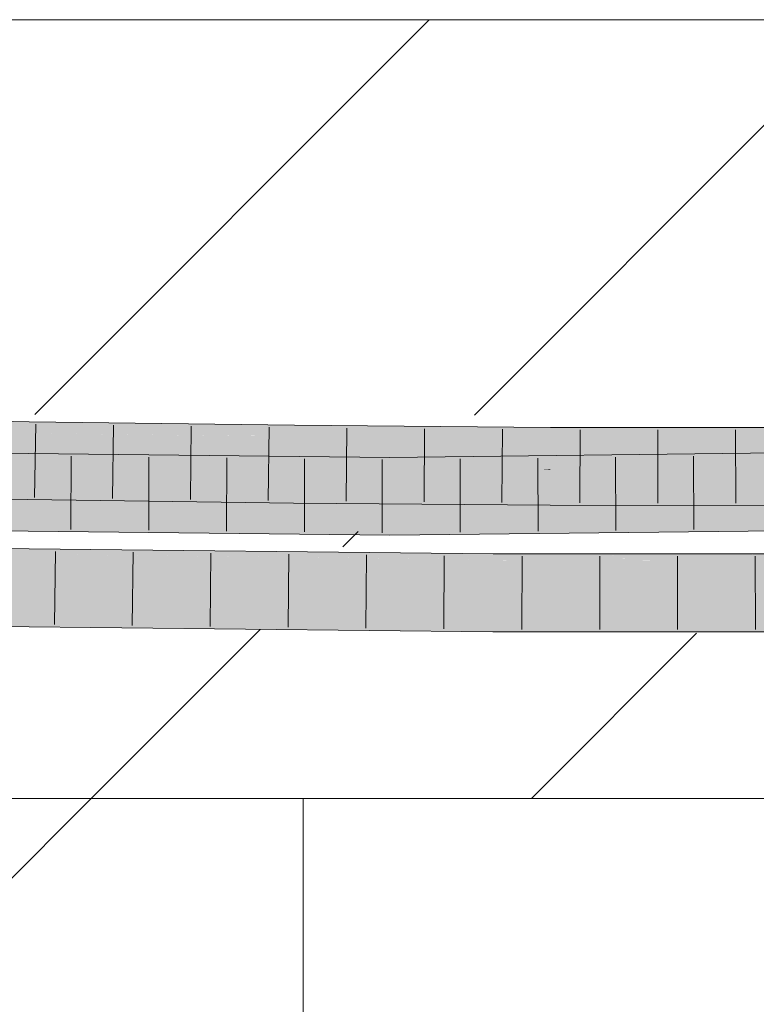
# Model space of a CAD drawing. Extents: x -620 to 300, y 62 to 1112.
# Tile 169 of 236: x 210.85 to 213.22, y 712.79 to 715.95. Entities that reach past the tile are written whole.
import ezdxf
from ezdxf.lldxf.tags import DXFTag

# ---------------------------------------------------------------- set-up
doc = ezdxf.new("R2010")
doc.units = 0
doc.layers.get('0').update_dxf_attribs({"lineweight": 13})
doc.layers.add('E_Detail_Linie_Text_Bem', color=7, linetype='Continuous', lineweight=13)
for name, color, linetype, lineweight, true_color in [('E_Detail_Wandschraffur', 7, 'Continuous', 5, 0xc0c0c0), ('E_Leerrohr 25-A06GA2AZ8I', 7, 'Continuous', 9, 0xff8000), ('E_Leerrohr 25-Shading', 7, 'Continuous', 9, 0xff8000)]:
    doc.layers.add(name, color=color, linetype=linetype, lineweight=lineweight, true_color=true_color)
tags = doc.linetypes.add('fein_strichliert', pattern=[4, 1, -2, 1]).pattern_tags.tags
tags[8:9] = [DXFTag(74, 4), DXFTag(75, 0), DXFTag(340, '0'), DXFTag(46, 0.0), DXFTag(50, 0.0), DXFTag(44, 0.0), DXFTag(45, 0.0)]
tags[6:7] = [DXFTag(74, 4), DXFTag(75, 0), DXFTag(340, '0'), DXFTag(46, 0.0), DXFTag(50, 0.0), DXFTag(44, 0.0), DXFTag(45, 0.0)]
tags[4:5] = [DXFTag(74, 4), DXFTag(75, 0), DXFTag(340, '0'), DXFTag(46, 0.0), DXFTag(50, 0.0), DXFTag(44, 0.0), DXFTag(45, 0.0)]

# ---------------------------------------------------------------- blocks, each defined once
blk = doc.blocks.new('Shading-A06GA1NA8I', base_point=(183.5491, 712.4307))
at = {"layer": 'E_Leerrohr 25-Shading', "color": 34, "true_color": 0xb05800}
for points in [[(210.8813, 714.6428), (210.4295, 714.6624), (210.091, 714.632), (210.0819, 714.6322)], [(210.091, 714.632), (210.8809, 714.6191), (210.8813, 714.6428)], [(210.8815, 714.6558), (210.437, 714.663), (210.8813, 714.6428), (210.4295, 714.6624)], [(210.8809, 714.6191), (211.3236, 714.6499), (210.8813, 714.6428)], [(211.6764, 714.6164), (211.3236, 714.6499), (211.5278, 714.6106), (210.8809, 714.6191)], [(211.3236, 714.6499), (210.8815, 714.6558), (210.8813, 714.6428)], [(211.7337, 714.6445), (211.3236, 714.6499), (211.7334, 714.6186), (211.6764, 714.6164)], [(211.7333, 714.611), (212.5562, 714.6161), (212.258, 714.6403), (212.5563, 714.6378)], [(211.7333, 714.611), (212.258, 714.6403), (211.7334, 714.6186)], [(212.258, 714.6403), (211.7337, 714.6445), (211.7334, 714.6186)], [(213.368, 714.6262), (213.368, 714.6369), (212.5562, 714.6161), (212.5563, 714.6378)], [(211.7333, 714.611), (211.6764, 714.6164), (211.5313, 714.6105), (211.5278, 714.6106)], [(211.6274, 714.6107), (211.5313, 714.6105), (211.7333, 714.6091), (211.7333, 714.6079)], [(211.7333, 714.611), (211.6274, 714.6107), (211.7333, 714.6091)], [(211.6764, 714.6164), (211.7333, 714.611), (211.7334, 714.6186)], [(211.8771, 714.6119), (211.7333, 714.611), (212.2503, 714.6071)], [(212.5561, 714.6012), (212.2503, 714.6071), (211.7333, 714.6091), (211.7333, 714.611)], [(212.5561, 714.6012), (211.7333, 714.6091), (211.7333, 714.6079)], [(211.9934, 714.6126), (211.8771, 714.6119), (212.5561, 714.6048), (212.2503, 714.6071)], [(212.0208, 714.6128), (211.9934, 714.6126), (212.5561, 714.6057), (212.5561, 714.6048)], [(212.2599, 714.6143), (212.0208, 714.6128), (212.5562, 714.6099), (212.5561, 714.6057)], [(212.5561, 714.6048), (212.2503, 714.6071), (212.5561, 714.6031)], [(212.2503, 714.6071), (212.5561, 714.6012), (212.5561, 714.6031)], [(212.5562, 714.6099), (212.5562, 714.6161), (212.2599, 714.6143)], [(213.3681, 714.6047), (212.5562, 714.6099), (213.3681, 714.6019), (212.5561, 714.6057)], [(212.5561, 714.6057), (212.5561, 714.6048), (213.3681, 714.6019), (213.3681, 714.6004)], [(213.3681, 714.6004), (212.5561, 714.6048), (213.1608, 714.6005), (212.5561, 714.6031)], [(212.5561, 714.6031), (212.5561, 714.6012), (213.1608, 714.6005)], [(213.368, 714.6262), (212.5562, 714.6161), (213.3681, 714.6047), (212.5562, 714.6099)], [(212.0406, 714.505), (214.5262, 714.533), (213.2853, 714.5557), (214.5255, 714.5696)], [(213.3681, 714.6004), (213.1608, 714.6005), (213.3681, 714.6003)], [(209.8293, 714.5369), (209.566, 714.5321), (210.9976, 714.5394), (210.9483, 714.5374)], [(210.4602, 714.5483), (209.8293, 714.5369), (211.1485, 714.5454), (210.9976, 714.5394)], [(210.8246, 714.5549), (210.4602, 714.5483), (211.2662, 714.5501), (211.1485, 714.5454)], [(212.0406, 714.5416), (210.9483, 714.5374), (210.5484, 714.5214), (210.546, 714.5214)], [(212.0406, 714.5416), (210.5484, 714.5214), (212.0406, 714.5272)], [(210.9483, 714.5374), (212.0406, 714.5416), (210.9976, 714.5394)], [(210.9976, 714.5394), (212.0406, 714.5416), (211.1485, 714.5454)], [(211.1485, 714.5454), (212.0406, 714.5416), (211.2662, 714.5501)], [(213.2853, 714.5557), (212.0406, 714.5416), (212.0406, 714.5272)], [(212.0406, 714.505), (213.2853, 714.5557), (212.0406, 714.5272)], [(210.9483, 714.5374), (209.566, 714.5321), (210.546, 714.5214)], [(210.5484, 714.5214), (212.0406, 714.505), (212.0406, 714.5272)], [(209.9773, 714.4571), (209.9872, 714.4541), (210.8783, 714.4424), (210.878, 714.4199)], [(209.9872, 714.4541), (210.107, 714.4183), (210.878, 714.4199), (210.8778, 714.4058)], [(210.8778, 714.4058), (211.538, 714.397), (210.878, 714.4199)], [(211.538, 714.397), (210.8783, 714.4424), (210.878, 714.4199)], [(211.538, 714.397), (211.731, 714.3945), (210.8783, 714.4424), (211.7314, 714.4311)], [(212.5551, 714.3878), (212.5553, 714.4244), (211.731, 714.3945), (211.7314, 714.4311)], [(212.5551, 714.3878), (213.2726, 714.387), (212.5553, 714.4244), (213.2726, 714.4236)], [(212.0405, 714.3282), (209.2422, 714.3588), (212.0405, 714.312), (209.4505, 714.3538)], [(212.0405, 714.2916), (209.4505, 714.3538), (209.3469, 714.3464), (209.2581, 714.3569)], [(209.4505, 714.3538), (212.0405, 714.2916), (212.0405, 714.312)], [(214.5298, 714.3384), (214.5295, 714.3563), (212.0405, 714.312), (212.0405, 714.3282)], [(212.0405, 714.2916), (209.3469, 714.3464), (210.5553, 714.3079)], [(212.0405, 714.2916), (214.5302, 714.3196), (212.0405, 714.312), (214.5298, 714.3384)], [(212.3721, 714.2), (210.7736, 714.227), (212.3721, 714.1949), (210.7735, 714.2164)], [(212.3722, 714.2106), (210.7737, 714.2299), (212.3721, 714.2), (210.7736, 714.227)], [(212.3722, 714.215), (212.3723, 714.2267), (210.7737, 714.2316), (210.7738, 714.2384)], [(212.3722, 714.215), (210.7737, 714.2316), (212.0408, 714.2176)], [(212.0654, 714.2173), (210.7737, 714.2316), (212.3722, 714.2106), (210.7737, 714.2299)], [(212.3723, 714.2267), (212.3723, 714.2316), (210.7738, 714.2384), (210.7739, 714.2493)], [(213.8385, 714.218), (213.8384, 714.2302), (212.3722, 714.215), (212.3723, 714.2267)], [(212.3723, 714.2267), (213.1231, 714.2285), (212.3723, 714.2316), (213.1231, 714.2319)], [(213.1231, 714.2285), (213.8384, 714.2302), (213.1231, 714.2319), (213.8384, 714.2321)], [(210.7735, 714.2164), (210.7734, 714.2126), (212.3721, 714.1949)], [(212.3722, 714.2139), (212.3722, 714.215), (212.0408, 714.2176)], [(212.3722, 714.2139), (212.0654, 714.2173), (212.3722, 714.211)], [(212.0654, 714.2173), (212.3722, 714.2106), (212.3722, 714.211)], [(213.8387, 714.1956), (212.4686, 714.2103), (212.3721, 714.2), (212.3722, 714.2106)], [(213.8387, 714.1956), (212.3721, 714.2), (212.3721, 714.1949)], [(212.3722, 714.2139), (213.367, 714.217), (212.3722, 714.215)], [(212.3722, 714.2139), (213.8386, 714.2121), (213.367, 714.217), (213.8386, 714.2121)], [(212.3722, 714.2139), (212.3722, 714.2106), (213.8386, 714.2121), (213.8386, 714.2072)], [(213.8386, 714.2072), (212.4686, 714.2103), (213.8387, 714.201)], [(212.4686, 714.2103), (213.8387, 714.1956), (213.8387, 714.201)], [(211.9152, 714.0233), (210.771, 714.0359), (210.7708, 714.0255)], [(210.7705, 713.9993), (211.9152, 714.0233), (210.7708, 714.0255)], [(210.7705, 713.9993), (212.3709, 713.9816), (211.9152, 714.0233), (212.3711, 714.0182)], [(213.8406, 713.9822), (213.8403, 714.0187), (212.3709, 713.9816), (212.3711, 714.0182)]]:
    blk.add_solid(points, dxfattribs=at)
at = {"layer": 'E_Leerrohr 25-Shading', "color": 30, "true_color": 0xf57b00}
for points in [[(210.091, 714.632), (209.9875, 714.5522), (210.8809, 714.6191), (210.8804, 714.5854)], [(210.8796, 714.5308), (211.5313, 714.6105), (210.8804, 714.5854)], [(210.8796, 714.5308), (211.7323, 714.5195), (211.5313, 714.6105), (211.7333, 714.6079)], [(211.5313, 714.6105), (210.8809, 714.6191), (210.8804, 714.5854)], [(212.5557, 714.5128), (212.5561, 714.6012), (211.7323, 714.5195), (211.7333, 714.6079)], [(212.5557, 714.5128), (213.1606, 714.5121), (212.5561, 714.6012), (213.1608, 714.6005)], [(209.9875, 714.5522), (209.9788, 714.5455), (210.8804, 714.5854), (210.8796, 714.5308)], [(213.1606, 714.5121), (213.3684, 714.5119), (213.1608, 714.6005), (213.3681, 714.6003)], [(210.8795, 714.5227), (210.8796, 714.5308), (209.9785, 714.5306), (209.9788, 714.5455)], [(210.5484, 714.5214), (209.7943, 714.4913), (212.0406, 714.505), (209.7943, 714.4786)], [(209.9781, 714.5057), (210.8792, 714.5049), (209.9785, 714.5306), (210.8795, 714.5227)], [(210.8792, 714.5049), (211.7322, 714.5054), (210.8795, 714.5227), (211.7323, 714.5166)], [(210.8795, 714.5227), (211.7323, 714.5166), (210.8796, 714.5286), (211.7323, 714.5195)], [(211.7323, 714.5195), (210.8796, 714.5308), (210.8796, 714.5286)], [(211.7321, 714.4994), (212.5557, 714.5042), (211.7322, 714.5054), (212.5557, 714.5081)], [(211.7322, 714.5054), (212.5557, 714.5081), (211.7323, 714.5166), (212.5557, 714.5128)], [(212.5557, 714.5128), (211.7323, 714.5195), (211.7323, 714.5166)], [(212.0406, 714.505), (213.6473, 714.48), (214.5262, 714.533), (214.527, 714.49)], [(213.3311, 714.5079), (213.366, 714.5117), (212.5556, 714.502), (212.5557, 714.5042)], [(212.5556, 714.4918), (213.2567, 714.4999), (212.5556, 714.502), (213.3311, 714.5079)], [(213.1606, 714.5121), (212.5557, 714.5128), (212.5557, 714.5081)], [(213.3684, 714.5119), (213.1606, 714.5121), (212.5557, 714.5042), (212.5557, 714.5081)], [(213.3684, 714.5119), (212.5557, 714.5042), (213.366, 714.5117)], [(212.0406, 714.4559), (212.0406, 714.505), (209.7945, 714.4521), (209.7943, 714.4786)], [(209.9779, 714.4923), (209.9773, 714.4571), (210.8789, 714.48), (210.8783, 714.4424)], [(209.978, 714.4951), (209.9779, 714.4923), (210.8791, 714.4966), (210.8789, 714.48)], [(209.978, 714.4951), (210.8791, 714.4966), (209.9781, 714.5057), (210.8792, 714.5049)], [(210.8789, 714.48), (210.8783, 714.4424), (211.7318, 714.4697), (211.7314, 714.4311)], [(211.7321, 714.4971), (210.8791, 714.4966), (211.7318, 714.4697), (210.8789, 714.48)], [(210.8791, 714.4966), (211.7321, 714.4994), (210.8792, 714.5049), (211.7322, 714.5054)], [(210.8791, 714.4966), (211.7321, 714.4971), (211.5715, 714.4989)], [(211.7321, 714.4971), (211.7321, 714.4994), (211.5715, 714.4989)], [(212.5555, 714.4677), (212.5556, 714.4884), (211.7318, 714.4697), (211.7321, 714.4971)], [(212.5247, 714.5018), (212.5557, 714.5042), (211.7321, 714.4985), (211.7321, 714.4994)], [(212.3712, 714.4904), (212.5247, 714.5018), (211.7321, 714.4971), (211.7321, 714.4985)], [(212.0406, 714.505), (212.0406, 714.465), (213.7725, 714.4781), (213.2163, 714.4709)], [(214.527, 714.4877), (212.0406, 714.4559), (214.5271, 714.4822), (212.8038, 714.453)], [(212.5556, 714.4918), (212.5556, 714.502), (212.3712, 714.4904), (212.5247, 714.5018)], [(212.3712, 714.4904), (212.5556, 714.4884), (212.5556, 714.4918)], [(212.5556, 714.502), (212.5557, 714.5042), (212.5247, 714.5018)], [(213.1015, 714.4832), (212.5556, 714.4884), (212.8851, 714.4599), (212.5555, 714.4619)], [(213.1015, 714.4832), (213.2567, 714.4999), (212.5556, 714.4884), (212.5556, 714.4918)], [(212.8038, 714.453), (214.5278, 714.4464), (214.5271, 714.4822)], [(213.2182, 714.4579), (213.1015, 714.4832), (212.8851, 714.4599)], [(213.3685, 714.4807), (213.3684, 714.5012), (213.1015, 714.4832), (213.2567, 714.4999)], [(213.3685, 714.4807), (213.1015, 714.4832), (213.3685, 714.457), (213.2182, 714.4579)], [(212.0405, 714.3282), (212.0406, 714.4166), (209.2422, 714.3588), (209.2432, 714.4472)], [(212.0406, 714.4559), (210.6477, 714.4536), (212.0406, 714.4166), (210.6479, 714.4319)], [(211.7318, 714.4697), (211.7314, 714.4311), (212.5555, 714.4619), (212.5553, 714.4244)], [(212.5555, 714.4677), (211.7318, 714.4697), (212.0407, 714.4668)], [(214.5295, 714.3563), (214.5278, 714.4446), (212.0405, 714.3282), (212.0406, 714.4166)], [(212.0406, 714.465), (212.0406, 714.4559), (213.2163, 714.4709)], [(212.8038, 714.453), (212.0406, 714.4559), (212.0406, 714.4401)], [(214.5278, 714.4464), (212.8038, 714.453), (212.0406, 714.4166), (212.0406, 714.4401)], [(214.5278, 714.4464), (212.0406, 714.4166), (214.3522, 714.4426)], [(212.5555, 714.4619), (212.5555, 714.4677), (212.0407, 714.4668)], [(212.5555, 714.4619), (212.5553, 714.4244), (212.8851, 714.4599)], [(213.3686, 714.4253), (213.2182, 714.4579), (212.5553, 714.4244), (212.8851, 714.4599)], [(213.3686, 714.4253), (212.5553, 714.4244), (213.2726, 714.4236)], [(212.3716, 714.1066), (212.3721, 714.1949), (210.7722, 714.1243), (210.7734, 714.2126)], [(213.8395, 714.1072), (213.8387, 714.1956), (212.3716, 714.1066), (212.3721, 714.1949)], [(212.0749, 714.0934), (212.3716, 714.1066), (210.7717, 714.0896), (210.7721, 714.1151)], [(212.3716, 714.1066), (210.7722, 714.1243), (210.7721, 714.1151)], [(212.3715, 714.0944), (212.3716, 714.1066), (212.0749, 714.0934)], [(212.3714, 714.0678), (213.8396, 714.0939), (212.3715, 714.0944), (213.8395, 714.1072)], [(213.8395, 714.1072), (212.3716, 714.1066), (212.3715, 714.0944)], [(210.7717, 714.0896), (210.7712, 714.0485), (212.0749, 714.0934), (211.1631, 714.0532)], [(212.3714, 714.0678), (212.3715, 714.0944), (211.1631, 714.0532), (212.0749, 714.0934)], [(211.1631, 714.0532), (212.3712, 714.0323), (212.3714, 714.0678)], [(212.3711, 714.0182), (213.8403, 714.0187), (212.3712, 714.0323), (213.8398, 714.0701)], [(212.3712, 714.0323), (213.8398, 714.0701), (212.3714, 714.0678), (213.8396, 714.0939)], [(211.1631, 714.0532), (210.771, 714.0359), (212.3712, 714.0323), (211.9152, 714.0233)], [(210.7712, 714.0485), (210.771, 714.0359), (211.1631, 714.0532)], [(211.9152, 714.0233), (212.3711, 714.0182), (212.3712, 714.0323)]]:
    blk.add_solid(points, dxfattribs=at)
blk = doc.blocks.new('Referenz-A06GA2B58I')
at = {"layer": 'E_Detail_Linie_Text_Bem', "linetype": 'Continuous', "ltscale": 0.13}
for p, q in [((201.6845, 715.9464), (261.6625, 715.9464)), ((213.4845, 713.4464), (201.6845, 713.4464)), ((211.7615, 713.4464), (209.2615, 713.4464)), ((211.7615, 701.6464), (211.7615, 713.4464))]:
    blk.add_line(p, q, dxfattribs=at)
at = {"layer": 'E_Detail_Wandschraffur', "linetype": 'ByBlock', "ltscale": 0.13}
for p, q in [((210.8997, 714.6794), (212.1666, 715.9464)), ((212.495, 713.4464), (213.0256, 713.9769))]:
    blk.add_line(p, q, dxfattribs=at)
at = {"layer": 'E_Detail_Wandschraffur', "linetype": 'fein_strichliert', "ltscale": 0.13}
for p, q in [((212.3119, 714.6775), (213.5808, 715.9464)), ((211.8893, 714.2548), (211.9382, 714.3038)), ((211.0808, 713.4464), (211.6238, 713.9894)), ((209.2615, 711.6271), (211.0808, 713.4464))]:
    blk.add_line(p, q, dxfattribs=at)
at = {"layer": 'E_Leerrohr 25-A06GA2AZ8I', "linetype": 'Continuous', "ltscale": 0.13}
for p, q in [((210.8815, 714.6558), (209.9809, 714.6704)), ((211.7337, 714.6445), (210.8815, 714.6558)), ((210.9027, 714.648), (210.8992, 714.413)), ((211.1525, 714.6447), (211.1493, 714.4097)), ((211.4024, 714.6414), (211.3995, 714.4064)), ((211.6522, 714.6381), (211.6496, 714.4031)), ((212.5563, 714.6378), (211.7337, 714.6445)), ((211.902, 714.6356), (211.8998, 714.4006)), ((212.1518, 714.6336), (212.15, 714.3986)), ((213.368, 714.6369), (212.5563, 714.6378)), ((212.4015, 714.6316), (212.4002, 714.3966)), ((212.6513, 714.6302), (212.6504, 714.3952)), ((212.901, 714.6299), (212.9007, 714.3949)), ((213.1507, 714.6297), (213.151, 714.3947)), ((212.0406, 714.5416), (209.2446, 714.5722)), ((214.5255, 714.5696), (212.0406, 714.5416)), ((211.0166, 714.5453), (211.0155, 714.3103)), ((211.2664, 714.5426), (211.2656, 714.3076)), ((211.5163, 714.5399), (211.5157, 714.3049)), ((212.5156, 714.5395), (212.5163, 714.3045)), ((212.7653, 714.5423), (212.7665, 714.3073)), ((213.0151, 714.5451), (213.0168, 714.3101)), ((211.7662, 714.5371), (211.7658, 714.3021)), ((212.016, 714.5344), (212.0159, 714.2994)), ((212.2658, 714.5367), (212.2661, 714.3017)), ((210.8778, 714.4058), (209.9767, 714.4205)), ((211.731, 714.3945), (210.8778, 714.4058)), ((212.5551, 714.3878), (211.731, 714.3945)), ((213.3688, 714.3869), (212.5551, 714.3878)), ((212.0405, 714.2916), (209.2417, 714.3222)), ((214.5302, 714.3196), (212.0405, 714.2916)), ((212.3723, 714.2316), (210.7739, 714.2493)), ((210.9659, 714.2396), (210.9629, 714.0046)), ((211.2158, 714.2369), (211.213, 714.0019)), ((211.4656, 714.2341), (211.4632, 713.9991)), ((211.7154, 714.2313), (211.7133, 713.9963)), ((211.9653, 714.2286), (211.9634, 713.9936)), ((212.2151, 714.2258), (212.2136, 713.9908)), ((213.8384, 714.2321), (212.3723, 714.2316)), ((212.4649, 714.2241), (212.4638, 713.9891)), ((212.7146, 714.2242), (212.7141, 713.9892)), ((212.9643, 714.2243), (212.9643, 713.9893)), ((213.214, 714.2244), (213.2146, 713.9894)), ((212.3709, 713.9816), (210.7705, 713.9993)), ((213.8406, 713.9822), (212.3709, 713.9816))]:
    blk.add_line(p, q, dxfattribs=at)

msp = doc.modelspace()

# ---------------------------------------------------------------- block references
at = {"color": 8, "lineweight": 25, "ltscale": 0.25, "true_color": 0x808080}
msp.add_blockref('Referenz-A06GA2B58I', (0, 0), dxfattribs=at)
msp.add_blockref('Shading-A06GA1NA8I', (183.5491, 712.4307))

doc.saveas('drawing.dxf')
